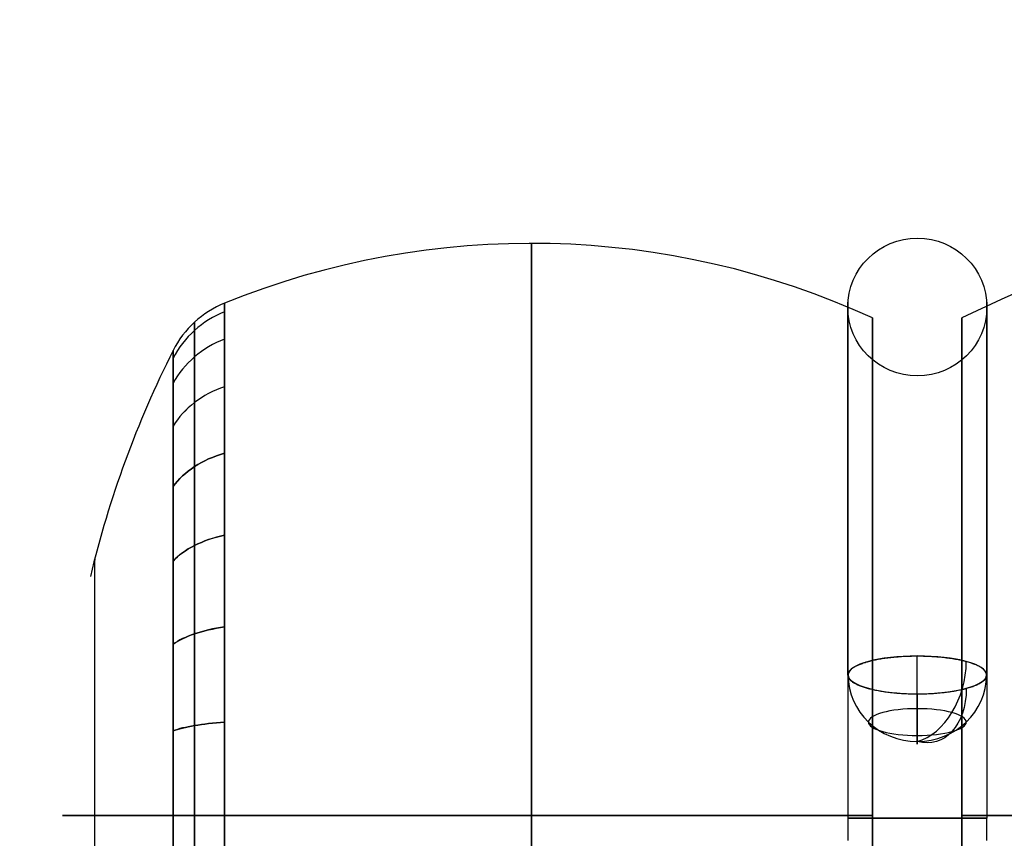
# Model space of a CAD drawing. Extents: x 35614 to 36526, y 4034 to 4838.
# Tile 30 of 79: x 35614 to 35812, y 4673 to 4838. Entities that reach past the tile are written whole.
import ezdxf

# ---------------------------------------------------------------- set-up
doc = ezdxf.new("R2010")
doc.units = 0
doc.layers.add('PREDEFINITO', color=7, linetype='CONTINUOUS')

msp = doc.modelspace()

# ---------------------------------------------------------------- linework, layer by layer
at = {"layer": 'PREDEFINITO'}
for p, q in [((35780.97, 4781.08, 74.74), (35780.97, 4781.12, 76.97)), ((35780.97, 4781.12, 76.97), (35780.97, 4781.12, 79.2)), ((35780.97, 4781.12, 79.2), (35780.97, 4781.07, 81.44)), ((35780.97, 4780.99, 72.52), (35780.97, 4781.08, 74.74)), ((35780.97, 4781.07, 81.44), (35780.97, 4780.97, 83.68)), ((35780.97, 4780.85, 70.3), (35780.97, 4780.99, 72.52)), ((35780.97, 4780.97, 83.68), (35780.97, 4780.82, 85.93)), ((35780.97, 4780.66, 68.1), (35780.97, 4780.85, 70.3)), ((35780.97, 4780.82, 85.93), (35780.97, 4780.62, 88.18)), ((35780.97, 4780.43, 65.9), (35780.97, 4780.66, 68.1)), ((35780.97, 4780.62, 88.18), (35780.97, 4780.38, 90.43)), ((35780.97, 4780.15, 63.72), (35780.97, 4780.43, 65.9)), ((35780.97, 4780.38, 90.43), (35780.97, 4780.08, 92.68)), ((35780.97, 4779.82, 61.54), (35780.97, 4780.15, 63.72)), ((35780.97, 4780.08, 92.68), (35780.97, 4779.73, 94.92)), ((35808.98, 4781.08, 74.74), (35808.98, 4781.12, 76.97)), ((35808.98, 4781.12, 76.97), (35808.98, 4781.12, 79.2)), ((35808.98, 4781.12, 79.2), (35808.98, 4781.07, 81.44)), ((35808.98, 4780.99, 72.52), (35808.98, 4781.08, 74.74)), ((35808.98, 4781.07, 81.44), (35808.98, 4780.97, 83.68)), ((35808.98, 4780.85, 70.3), (35808.98, 4780.99, 72.52)), ((35808.98, 4780.97, 83.68), (35808.98, 4780.82, 85.93)), ((35808.98, 4780.66, 68.1), (35808.98, 4780.85, 70.3)), ((35808.98, 4780.82, 85.93), (35808.98, 4780.62, 88.18)), ((35808.98, 4780.43, 65.9), (35808.98, 4780.66, 68.1)), ((35808.98, 4780.62, 88.18), (35808.98, 4780.38, 90.43)), ((35808.98, 4780.15, 63.72), (35808.98, 4780.43, 65.9)), ((35808.98, 4780.38, 90.43), (35808.98, 4780.08, 92.68)), ((35808.98, 4779.82, 61.54), (35808.98, 4780.15, 63.72)), ((35808.98, 4780.08, 92.68), (35808.98, 4779.73, 94.92)), ((35780.97, 4779.45, 59.38), (35780.97, 4779.82, 61.54)), ((35780.97, 4779.73, 94.92), (35780.97, 4779.34, 97.17)), ((35780.97, 4779.03, 57.23), (35780.97, 4779.45, 59.38)), ((35780.97, 4779.34, 97.17), (35780.97, 4778.89, 99.41)), ((35780.97, 4778.57, 55.09), (35780.97, 4779.03, 57.23)), ((35780.97, 4778.89, 99.41), (35780.97, 4778.4, 101.65)), ((35780.97, 4778.07, 52.97), (35780.97, 4778.57, 55.09)), ((35780.97, 4778.4, 101.65), (35780.97, 4777.85, 103.88)), ((35780.97, 4777.52, 50.86), (35780.97, 4778.07, 52.97)), ((35808.98, 4779.45, 59.38), (35808.98, 4779.82, 61.54)), ((35808.98, 4779.73, 94.92), (35808.98, 4779.34, 97.17)), ((35808.98, 4779.03, 57.23), (35808.98, 4779.45, 59.38)), ((35808.98, 4779.34, 97.17), (35808.98, 4778.89, 99.41)), ((35808.98, 4778.57, 55.09), (35808.98, 4779.03, 57.23)), ((35808.98, 4778.89, 99.41), (35808.98, 4778.4, 101.65)), ((35808.98, 4778.07, 52.97), (35808.98, 4778.57, 55.09)), ((35808.98, 4778.4, 101.65), (35808.98, 4777.85, 103.88)), ((35808.98, 4777.52, 50.86), (35808.98, 4778.07, 52.97)), ((35780.97, 4777.85, 103.88), (35780.97, 4777.26, 106.11)), ((35780.97, 4776.93, 48.77), (35780.97, 4777.52, 50.86)), ((35780.97, 4777.26, 106.11), (35780.97, 4776.61, 108.33)), ((35780.97, 4776.29, 46.7), (35780.97, 4776.93, 48.77)), ((35780.97, 4776.61, 108.33), (35780.97, 4775.92, 110.54)), ((35780.97, 4775.61, 44.65), (35780.97, 4776.29, 46.7)), ((35785.93, 4577.86, 78.33), (35785.93, 4777.94, 78.33)), ((35803.93, 4577.86, 78.33), (35803.93, 4777.94, 78.33)), ((35808.98, 4777.85, 103.88), (35808.98, 4777.26, 106.11)), ((35808.98, 4776.93, 48.77), (35808.98, 4777.52, 50.86)), ((35808.98, 4777.26, 106.11), (35808.98, 4776.61, 108.33)), ((35808.98, 4776.29, 46.7), (35808.98, 4776.93, 48.77)), ((35808.98, 4776.61, 108.33), (35808.98, 4775.92, 110.54)), ((35808.98, 4775.61, 44.65), (35808.98, 4776.29, 46.7)), ((35780.97, 4775.92, 110.54), (35780.97, 4775.17, 112.75)), ((35780.97, 4774.89, 42.61), (35780.97, 4775.61, 44.65)), ((35780.97, 4775.17, 112.75), (35780.97, 4774.37, 114.94)), ((35780.97, 4774.13, 40.59), (35780.97, 4774.89, 42.61)), ((35780.97, 4774.37, 114.94), (35780.97, 4773.52, 117.12)), ((35780.97, 4773.32, 38.59), (35780.97, 4774.13, 40.59)), ((35808.98, 4775.92, 110.54), (35808.98, 4775.17, 112.75)), ((35808.98, 4774.89, 42.61), (35808.98, 4775.61, 44.65)), ((35808.98, 4775.17, 112.75), (35808.98, 4774.37, 114.94)), ((35808.98, 4774.13, 40.59), (35808.98, 4774.89, 42.61)), ((35808.98, 4774.37, 114.94), (35808.98, 4773.52, 117.12)), ((35808.98, 4773.32, 38.59), (35808.98, 4774.13, 40.59)), ((35780.97, 4773.52, 117.12), (35780.97, 4772.63, 119.28)), ((35780.97, 4772.48, 36.61), (35780.97, 4773.32, 38.59)), ((35780.97, 4772.63, 119.28), (35780.97, 4771.68, 121.44)), ((35780.97, 4771.59, 34.66), (35780.97, 4772.48, 36.61)), ((35808.98, 4773.52, 117.12), (35808.98, 4772.63, 119.28)), ((35808.98, 4772.48, 36.61), (35808.98, 4773.32, 38.59)), ((35808.98, 4772.63, 119.28), (35808.98, 4771.68, 121.44)), ((35808.98, 4771.59, 34.66), (35808.98, 4772.48, 36.61)), ((35780.97, 4771.68, 121.44), (35780.97, 4770.68, 123.57)), ((35780.97, 4770.67, 32.72), (35780.97, 4771.59, 34.66)), ((35780.97, 4770.68, 123.57), (35780.97, 4769.63, 125.69)), ((35780.97, 4769.71, 30.81), (35780.97, 4770.67, 32.72)), ((35808.98, 4771.68, 121.44), (35808.98, 4770.68, 123.57)), ((35808.98, 4770.67, 32.72), (35808.98, 4771.59, 34.66)), ((35808.98, 4770.68, 123.57), (35808.98, 4769.63, 125.69)), ((35808.98, 4769.71, 30.81), (35808.98, 4770.67, 32.72)), ((35780.97, 4768.7, 28.92), (35780.97, 4769.71, 30.81)), ((35780.97, 4769.63, 125.69), (35780.97, 4768.53, 127.8)), ((35780.97, 4767.66, 27.06), (35780.97, 4768.7, 28.92)), ((35780.97, 4768.53, 127.8), (35780.97, 4767.38, 129.88)), ((35808.98, 4768.7, 28.92), (35808.98, 4769.71, 30.81)), ((35808.98, 4769.63, 125.69), (35808.98, 4768.53, 127.8)), ((35808.98, 4767.66, 27.06), (35808.98, 4768.7, 28.92)), ((35808.98, 4768.53, 127.8), (35808.98, 4767.38, 129.88)), ((35780.97, 4766.59, 25.22), (35780.97, 4767.66, 27.06)), ((35780.97, 4767.38, 129.88), (35780.97, 4766.17, 131.95)), ((35780.97, 4765.47, 23.41), (35780.97, 4766.59, 25.22)), ((35780.97, 4766.17, 131.95), (35780.97, 4764.92, 133.99)), ((35808.98, 4766.59, 25.22), (35808.98, 4767.66, 27.06)), ((35808.98, 4767.38, 129.88), (35808.98, 4766.17, 131.95)), ((35808.98, 4765.47, 23.41), (35808.98, 4766.59, 25.22)), ((35808.98, 4766.17, 131.95), (35808.98, 4764.92, 133.99)), ((35780.97, 4764.32, 21.62), (35780.97, 4765.47, 23.41)), ((35780.97, 4764.92, 133.99), (35780.97, 4763.62, 136.01)), ((35780.97, 4763.13, 19.86), (35780.97, 4764.32, 21.62)), ((35808.98, 4764.32, 21.62), (35808.98, 4765.47, 23.41)), ((35808.98, 4764.92, 133.99), (35808.98, 4763.62, 136.01)), ((35808.98, 4763.13, 19.86), (35808.98, 4764.32, 21.62)), ((35780.97, 4763.62, 136.01), (35780.97, 4762.27, 138.01)), ((35780.97, 4761.91, 18.12), (35780.97, 4763.13, 19.86)), ((35780.97, 4762.27, 138.01), (35780.97, 4760.87, 139.98)), ((35808.98, 4763.62, 136.01), (35808.98, 4762.27, 138.01)), ((35808.98, 4761.91, 18.12), (35808.98, 4763.13, 19.86)), ((35808.98, 4762.27, 138.01), (35808.98, 4760.87, 139.98)), ((35780.97, 4760.65, 16.41), (35780.97, 4761.91, 18.12)), ((35780.97, 4760.87, 139.98), (35780.97, 4759.42, 141.92)), ((35780.97, 4759.36, 14.73), (35780.97, 4760.65, 16.41)), ((35808.98, 4760.65, 16.41), (35808.98, 4761.91, 18.12)), ((35808.98, 4760.87, 139.98), (35808.98, 4759.42, 141.92)), ((35808.98, 4759.36, 14.73), (35808.98, 4760.65, 16.41)), ((35780.97, 4759.42, 141.92), (35780.97, 4757.92, 143.84)), ((35780.97, 4758.04, 13.08), (35780.97, 4759.36, 14.73)), ((35808.98, 4759.42, 141.92), (35808.98, 4757.92, 143.84)), ((35808.98, 4758.04, 13.08), (35808.98, 4759.36, 14.73)), ((35780.97, 4756.68, 11.46), (35780.97, 4758.04, 13.08)), ((35780.97, 4757.92, 143.84), (35780.97, 4756.37, 145.73)), ((35780.97, 4755.29, 9.87), (35780.97, 4756.68, 11.46)), ((35780.97, 4756.37, 145.73), (35780.97, 4754.77, 147.59)), ((35808.98, 4756.68, 11.46), (35808.98, 4758.04, 13.08)), ((35808.98, 4757.92, 143.84), (35808.98, 4756.37, 145.73)), ((35808.98, 4755.29, 9.87), (35808.98, 4756.68, 11.46)), ((35808.98, 4756.37, 145.73), (35808.98, 4754.77, 147.59)), ((35780.97, 4753.87, 8.31), (35780.97, 4755.29, 9.87)), ((35780.97, 4754.77, 147.59), (35780.97, 4753.12, 149.42)), ((35808.98, 4753.87, 8.31), (35808.98, 4755.29, 9.87)), ((35808.98, 4754.77, 147.59), (35808.98, 4753.12, 149.42)), ((35780.97, 4752.42, 6.78), (35780.97, 4753.87, 8.31)), ((35780.97, 4753.12, 149.42), (35780.97, 4751.43, 151.21)), ((35780.97, 4750.93, 5.28), (35780.97, 4752.42, 6.78)), ((35808.98, 4752.42, 6.78), (35808.98, 4753.87, 8.31)), ((35808.98, 4753.12, 149.42), (35808.98, 4751.43, 151.21)), ((35808.98, 4750.93, 5.28), (35808.98, 4752.42, 6.78)), ((35780.97, 4751.43, 151.21), (35780.97, 4749.68, 152.97)), ((35780.97, 4749.42, 3.82), (35780.97, 4750.93, 5.28)), ((35808.98, 4751.43, 151.21), (35808.98, 4749.68, 152.97)), ((35808.98, 4749.42, 3.82), (35808.98, 4750.93, 5.28)), ((35780.97, 4749.68, 152.97), (35780.97, 4747.89, 154.69)), ((35780.97, 4747.88, 2.38), (35780.97, 4749.42, 3.82)), ((35808.98, 4749.68, 152.97), (35808.98, 4747.89, 154.69)), ((35808.98, 4747.88, 2.38), (35808.98, 4749.42, 3.82)), ((35780.97, 4747.89, 154.69), (35780.97, 4746.05, 156.38)), ((35780.97, 4746.31, 0.98), (35780.97, 4747.88, 2.38)), ((35780.97, 4744.72, -0.39), (35780.97, 4746.31, 0.98)), ((35808.98, 4747.89, 154.69), (35808.98, 4746.05, 156.38)), ((35808.98, 4746.31, 0.98), (35808.98, 4747.88, 2.38)), ((35808.98, 4744.72, -0.39), (35808.98, 4746.31, 0.98)), ((35780.97, 4746.05, 156.38), (35780.97, 4744.17, 158.03)), ((35780.97, 4743.09, -1.72), (35780.97, 4744.72, -0.39)), ((35808.98, 4746.05, 156.38), (35808.98, 4744.17, 158.03)), ((35808.98, 4743.09, -1.72), (35808.98, 4744.72, -0.39)), ((35780.97, 4744.17, 158.03), (35780.97, 4742.23, 159.64)), ((35780.97, 4741.45, -3.02), (35780.97, 4743.09, -1.72)), ((35808.98, 4744.17, 158.03), (35808.98, 4742.23, 159.64)), ((35808.98, 4741.45, -3.02), (35808.98, 4743.09, -1.72)), ((35780.97, 4742.23, 159.64), (35780.97, 4740.25, 161.21)), ((35780.97, 4739.77, -4.29), (35780.97, 4741.45, -3.02)), ((35808.98, 4742.23, 159.64), (35808.98, 4740.25, 161.21)), ((35808.98, 4739.77, -4.29), (35808.98, 4741.45, -3.02)), ((35780.97, 4740.25, 161.21), (35780.97, 4738.23, 162.73)), ((35780.97, 4738.07, -5.52), (35780.97, 4739.77, -4.29)), ((35808.98, 4740.25, 161.21), (35808.98, 4738.23, 162.73)), ((35808.98, 4738.07, -5.52), (35808.98, 4739.77, -4.29)), ((35780.97, 4738.23, 162.73), (35780.97, 4736.16, 164.21)), ((35780.97, 4736.35, -6.72), (35780.97, 4738.07, -5.52)), ((35808.98, 4738.23, 162.73), (35808.98, 4736.16, 164.21)), ((35808.98, 4736.35, -6.72), (35808.98, 4738.07, -5.52)), ((35780.97, 4734.6, -7.88), (35780.97, 4736.35, -6.72)), ((35780.97, 4736.16, 164.21), (35780.97, 4734.04, 165.65)), ((35780.97, 4732.83, -9), (35780.97, 4734.6, -7.88)), ((35808.98, 4734.6, -7.88), (35808.98, 4736.35, -6.72)), ((35808.98, 4736.16, 164.21), (35808.98, 4734.04, 165.65)), ((35808.98, 4732.83, -9), (35808.98, 4734.6, -7.88)), ((35780.97, 4734.04, 165.65), (35780.97, 4731.88, 167.04)), ((35780.97, 4731.04, -10.09), (35780.97, 4732.83, -9)), ((35808.98, 4734.04, 165.65), (35808.98, 4731.88, 167.04)), ((35808.98, 4731.04, -10.09), (35808.98, 4732.83, -9)), ((35780.97, 4731.88, 167.04), (35780.97, 4729.68, 168.38)), ((35780.97, 4729.23, -11.14), (35780.97, 4731.04, -10.09)), ((35808.98, 4731.88, 167.04), (35808.98, 4729.68, 168.38)), ((35808.98, 4729.23, -11.14), (35808.98, 4731.04, -10.09)), ((35780.97, 4729.68, 168.38), (35780.97, 4727.43, 169.66)), ((35780.97, 4727.4, -12.15), (35780.97, 4729.23, -11.14)), ((35808.98, 4729.68, 168.38), (35808.98, 4727.43, 169.66)), ((35808.98, 4727.4, -12.15), (35808.98, 4729.23, -11.14)), ((35780.97, 4727.43, 169.66), (35780.97, 4725.14, 170.9)), ((35780.97, 4725.55, -13.13), (35780.97, 4727.4, -12.15)), ((35808.98, 4727.43, 169.66), (35808.98, 4725.14, 170.9)), ((35808.98, 4725.55, -13.13), (35808.98, 4727.4, -12.15)), ((35780.97, 4723.68, -14.07), (35780.97, 4725.55, -13.13)), ((35780.97, 4725.14, 170.9), (35780.97, 4722.81, 172.09)), ((35808.98, 4723.68, -14.07), (35808.98, 4725.55, -13.13)), ((35808.98, 4725.14, 170.9), (35808.98, 4722.81, 172.09)), ((35780.97, 4721.79, -14.97), (35780.97, 4723.68, -14.07)), ((35780.97, 4722.81, 172.09), (35780.97, 4720.43, 173.22)), ((35808.98, 4721.79, -14.97), (35808.98, 4723.68, -14.07)), ((35808.98, 4722.81, 172.09), (35808.98, 4720.43, 173.22)), ((35780.97, 4719.88, -15.83), (35780.97, 4721.79, -14.97)), ((35808.98, 4719.88, -15.83), (35808.98, 4721.79, -14.97)), ((35780.97, 4720.43, 173.22), (35780.97, 4718.02, 174.29)), ((35780.97, 4717.96, -16.66), (35780.97, 4719.88, -15.83)), ((35808.98, 4720.43, 173.22), (35808.98, 4718.02, 174.29)), ((35808.98, 4717.96, -16.66), (35808.98, 4719.88, -15.83)), ((35780.97, 4718.02, 174.29), (35780.97, 4715.56, 175.31)), ((35780.97, 4716.02, -17.44), (35780.97, 4717.96, -16.66)), ((35808.98, 4718.02, 174.29), (35808.98, 4715.56, 175.31)), ((35808.98, 4716.02, -17.44), (35808.98, 4717.96, -16.66)), ((35780.97, 4714.07, -18.19), (35780.97, 4716.02, -17.44)), ((35780.97, 4715.56, 175.31), (35780.97, 4713.07, 176.27)), ((35808.98, 4714.07, -18.19), (35808.98, 4716.02, -17.44)), ((35808.98, 4715.56, 175.31), (35808.98, 4713.07, 176.27)), ((35780.97, 4712.1, -18.9), (35780.97, 4714.07, -18.19)), ((35780.97, 4713.07, 176.27), (35780.97, 4710.53, 177.17)), ((35808.98, 4712.1, -18.9), (35808.98, 4714.07, -18.19)), ((35808.98, 4713.07, 176.27), (35808.98, 4710.53, 177.17)), ((35780.97, 4710.12, -19.57), (35780.97, 4712.1, -18.9)), ((35808.98, 4710.12, -19.57), (35808.98, 4712.1, -18.9)), ((35780.97, 4710.53, 177.17), (35780.97, 4707.96, 178)), ((35780.97, 4708.12, -20.19), (35780.97, 4710.12, -19.57)), ((35784.67, 4708.68, -29.87), (35784.45, 4708.61, -29.64)), ((35784.89, 4708.74, -30.09), (35784.67, 4708.68, -29.87)), ((35785.11, 4708.8, -30.31), (35784.89, 4708.74, -30.09)), ((35785.34, 4708.86, -30.52), (35785.11, 4708.8, -30.31)), ((35785.57, 4708.92, -30.73), (35785.34, 4708.86, -30.52)), ((35785.81, 4708.98, -30.93), (35785.57, 4708.92, -30.73)), ((35786.05, 4709.03, -31.13), (35785.81, 4708.98, -30.93)), ((35786.3, 4709.09, -31.32), (35786.05, 4709.03, -31.13)), ((35786.55, 4709.14, -31.51), (35786.3, 4709.09, -31.32)), ((35786.81, 4709.19, -31.69), (35786.55, 4709.14, -31.51)), ((35787.07, 4709.24, -31.86), (35786.81, 4709.19, -31.69)), ((35787.34, 4709.29, -32.03), (35787.07, 4709.24, -31.86)), ((35787.61, 4709.33, -32.2), (35787.34, 4709.29, -32.03)), ((35787.88, 4709.38, -32.36), (35787.61, 4709.33, -32.2)), ((35788.16, 4709.42, -32.51), (35787.88, 4709.38, -32.36)), ((35788.44, 4709.46, -32.66), (35788.16, 4709.42, -32.51)), ((35788.73, 4709.5, -32.8), (35788.44, 4709.46, -32.66)), ((35789.02, 4709.54, -32.93), (35788.73, 4709.5, -32.8)), ((35789.31, 4709.58, -33.06), (35789.02, 4709.54, -32.93)), ((35789.61, 4709.61, -33.18), (35789.31, 4709.58, -33.06)), ((35789.91, 4709.64, -33.3), (35789.61, 4709.61, -33.18)), ((35790.22, 4709.67, -33.41), (35789.91, 4709.64, -33.3)), ((35790.53, 4709.7, -33.51), (35790.22, 4709.67, -33.41)), ((35790.84, 4709.73, -33.61), (35790.53, 4709.7, -33.51)), ((35791.15, 4709.75, -33.7), (35790.84, 4709.73, -33.61)), ((35791.47, 4709.78, -33.78), (35791.15, 4709.75, -33.7)), ((35791.79, 4709.8, -33.86), (35791.47, 4709.78, -33.78)), ((35792.11, 4709.82, -33.92), (35791.79, 4709.8, -33.86)), ((35792.44, 4709.83, -33.99), (35792.11, 4709.82, -33.92)), ((35792.77, 4709.85, -34.04), (35792.44, 4709.83, -33.99)), ((35793.1, 4709.86, -34.09), (35792.77, 4709.85, -34.04)), ((35793.44, 4709.87, -34.13), (35793.1, 4709.86, -34.09)), ((35793.77, 4709.88, -34.16), (35793.44, 4709.87, -34.13)), ((35794.12, 4709.89, -34.18), (35793.77, 4709.88, -34.16)), ((35794.47, 4709.89, -34.2), (35794.12, 4709.89, -34.18)), ((35794.82, 4709.89, -34.21), (35794.47, 4709.89, -34.2)), ((35795.17, 4709.89, -34.21), (35794.82, 4709.89, -34.21)), ((35795.51, 4709.89, -34.2), (35795.17, 4709.89, -34.21)), ((35795.86, 4709.89, -34.18), (35795.51, 4709.89, -34.2)), ((35796.2, 4709.88, -34.16), (35795.86, 4709.89, -34.18)), ((35796.55, 4709.87, -34.12), (35796.2, 4709.88, -34.16)), ((35796.89, 4709.86, -34.08), (35796.55, 4709.87, -34.12)), ((35797.23, 4709.84, -34.03), (35796.89, 4709.86, -34.08)), ((35797.57, 4709.83, -33.97), (35797.23, 4709.84, -34.03)), ((35797.9, 4709.81, -33.91), (35797.57, 4709.83, -33.97)), ((35798.24, 4709.79, -33.84), (35797.9, 4709.81, -33.91)), ((35798.57, 4709.77, -33.76), (35798.24, 4709.79, -33.84)), ((35798.9, 4709.74, -33.67), (35798.57, 4709.77, -33.76)), ((35799.23, 4709.71, -33.57), (35798.9, 4709.74, -33.67)), ((35799.56, 4709.69, -33.47), (35799.23, 4709.71, -33.57)), ((35799.88, 4709.65, -33.36), (35799.56, 4709.69, -33.47)), ((35800.2, 4709.62, -33.24), (35799.88, 4709.65, -33.36)), ((35800.52, 4709.58, -33.11), (35800.2, 4709.62, -33.24)), ((35800.83, 4709.55, -32.97), (35800.52, 4709.58, -33.11)), ((35801.14, 4709.51, -32.83), (35800.83, 4709.55, -32.97)), ((35801.45, 4709.46, -32.68), (35801.14, 4709.51, -32.83)), ((35801.75, 4709.42, -32.53), (35801.45, 4709.46, -32.68)), ((35802.05, 4709.37, -32.36), (35801.75, 4709.42, -32.53)), ((35802.35, 4709.33, -32.19), (35802.05, 4709.37, -32.36)), ((35802.64, 4709.28, -32.01), (35802.35, 4709.33, -32.19)), ((35802.93, 4709.22, -31.83), (35802.64, 4709.28, -32.01)), ((35803.21, 4709.17, -31.63), (35802.93, 4709.22, -31.83)), ((35803.49, 4709.11, -31.43), (35803.21, 4709.17, -31.63)), ((35803.77, 4709.06, -31.23), (35803.49, 4709.11, -31.43)), ((35804.04, 4708.99, -31.01), (35803.77, 4709.06, -31.23)), ((35804.33, 4708.93, -30.77), (35804.04, 4708.99, -31.01)), ((35804.61, 4708.86, -30.52), (35804.33, 4708.93, -30.77)), ((35804.88, 4708.78, -30.27), (35804.61, 4708.86, -30.52)), ((35805.15, 4708.71, -30), (35804.88, 4708.78, -30.27)), ((35805.41, 4708.64, -29.73), (35805.15, 4708.71, -30)), ((35808.98, 4710.53, 177.17), (35808.98, 4707.96, 178)), ((35808.98, 4708.12, -20.19), (35808.98, 4710.12, -19.57)), ((35780.97, 4706.12, -20.78), (35780.97, 4708.12, -20.19)), ((35780.97, 4707.96, 178), (35780.97, 4705.34, 178.77)), ((35781.17, 4706.75, -23.03), (35781.12, 4706.66, -22.71)), ((35781.23, 4706.84, -23.34), (35781.17, 4706.75, -23.03)), ((35781.29, 4706.92, -23.65), (35781.23, 4706.84, -23.34)), ((35781.37, 4707.01, -23.96), (35781.29, 4706.92, -23.65)), ((35781.45, 4707.1, -24.26), (35781.37, 4707.01, -23.96)), ((35781.54, 4707.18, -24.56), (35781.45, 4707.1, -24.26)), ((35781.63, 4707.27, -24.86), (35781.54, 4707.18, -24.56)), ((35781.73, 4707.35, -25.16), (35781.63, 4707.27, -24.86)), ((35781.84, 4707.43, -25.45), (35781.73, 4707.35, -25.16)), ((35781.96, 4707.51, -25.74), (35781.84, 4707.43, -25.45)), ((35782.08, 4707.59, -26.02), (35781.96, 4707.51, -25.74)), ((35782.21, 4707.67, -26.31), (35782.08, 4707.59, -26.02)), ((35782.35, 4707.75, -26.59), (35782.21, 4707.67, -26.31)), ((35782.49, 4707.83, -26.86), (35782.35, 4707.75, -26.59)), ((35782.64, 4707.91, -27.13), (35782.49, 4707.83, -26.86)), ((35782.79, 4707.98, -27.4), (35782.64, 4707.91, -27.13)), ((35782.95, 4708.06, -27.67), (35782.79, 4707.98, -27.4)), ((35783.12, 4708.13, -27.93), (35782.95, 4708.06, -27.67)), ((35783.29, 4708.2, -28.19), (35783.12, 4708.13, -27.93)), ((35783.47, 4708.27, -28.44), (35783.29, 4708.2, -28.19)), ((35783.66, 4708.34, -28.69), (35783.47, 4708.27, -28.44)), ((35783.85, 4708.41, -28.93), (35783.66, 4708.34, -28.69)), ((35784.05, 4708.48, -29.17), (35783.85, 4708.41, -28.93)), ((35784.25, 4708.55, -29.41), (35784.05, 4708.48, -29.17)), ((35784.45, 4708.61, -29.64), (35784.25, 4708.55, -29.41)), ((35805.66, 4708.56, -29.46), (35805.41, 4708.64, -29.73)), ((35805.9, 4708.48, -29.18), (35805.66, 4708.56, -29.46)), ((35806.13, 4708.4, -28.89), (35805.9, 4708.48, -29.18)), ((35806.35, 4708.32, -28.6), (35806.13, 4708.4, -28.89)), ((35806.57, 4708.23, -28.31), (35806.35, 4708.32, -28.6)), ((35806.78, 4708.15, -28), (35806.57, 4708.23, -28.31)), ((35806.98, 4708.06, -27.7), (35806.78, 4708.15, -28)), ((35807.17, 4707.97, -27.39), (35806.98, 4708.06, -27.7)), ((35807.35, 4707.89, -27.07), (35807.17, 4707.97, -27.39)), ((35807.52, 4707.8, -26.75), (35807.35, 4707.89, -27.07)), ((35807.68, 4707.7, -26.42), (35807.52, 4707.8, -26.75)), ((35807.83, 4707.61, -26.09), (35807.68, 4707.7, -26.42)), ((35807.98, 4707.52, -25.76), (35807.83, 4707.61, -26.09)), ((35808.11, 4707.42, -25.42), (35807.98, 4707.52, -25.76)), ((35808.24, 4707.33, -25.08), (35808.11, 4707.42, -25.42)), ((35808.36, 4707.23, -24.74), (35808.24, 4707.33, -25.08)), ((35808.46, 4707.13, -24.39), (35808.36, 4707.23, -24.74)), ((35808.56, 4707.03, -24.04), (35808.46, 4707.13, -24.39)), ((35808.65, 4706.93, -23.69), (35808.56, 4707.03, -24.04)), ((35808.72, 4706.83, -23.33), (35808.65, 4706.93, -23.69)), ((35808.79, 4706.73, -22.97), (35808.72, 4706.83, -23.33)), ((35808.85, 4706.63, -22.61), (35808.79, 4706.73, -22.97)), ((35808.98, 4706.12, -20.78), (35808.98, 4708.12, -20.19)), ((35808.98, 4707.96, 178), (35808.98, 4705.34, 178.77)), ((35780.98, 4706.21, -21.11), (35780.97, 4706.12, -20.78)), ((35780.97, 4706.12, -20.78), (35780.98, 4706.02, -20.46)), ((35780.97, 4705.34, 178.77), (35780.97, 4702.7, 179.48)), ((35780.99, 4706.3, -21.43), (35780.98, 4706.21, -21.11)), ((35780.98, 4706.02, -20.46), (35780.99, 4705.93, -20.13)), ((35781.01, 4706.39, -21.76), (35780.99, 4706.3, -21.43)), ((35780.99, 4705.93, -20.13), (35781.01, 4705.84, -19.81)), ((35781.04, 4706.48, -22.08), (35781.01, 4706.39, -21.76)), ((35781.01, 4705.84, -19.81), (35781.04, 4705.75, -19.49)), ((35781.07, 4706.57, -22.4), (35781.04, 4706.48, -22.08)), ((35781.04, 4705.75, -19.49), (35781.07, 4705.66, -19.17)), ((35781.12, 4706.66, -22.71), (35781.07, 4706.57, -22.4)), ((35781.07, 4705.66, -19.17), (35781.12, 4705.57, -18.85)), ((35781.12, 4705.57, -18.85), (35781.17, 4705.48, -18.54)), ((35781.17, 4705.48, -18.54), (35781.23, 4705.4, -18.23)), ((35781.23, 4705.4, -18.23), (35781.29, 4705.31, -17.92)), ((35781.29, 4705.31, -17.92), (35781.37, 4705.22, -17.61)), ((35781.37, 4705.22, -17.61), (35781.45, 4705.14, -17.31)), ((35781.45, 4705.14, -17.31), (35781.54, 4705.05, -17)), ((35781.54, 4705.05, -17), (35781.63, 4704.97, -16.71)), ((35781.63, 4704.97, -16.71), (35781.73, 4704.89, -16.41)), ((35781.73, 4704.89, -16.41), (35781.84, 4704.8, -16.12)), ((35781.84, 4704.8, -16.12), (35781.96, 4704.72, -15.83)), ((35781.96, 4704.72, -15.83), (35782.08, 4704.64, -15.54)), ((35807.83, 4704.62, -15.47), (35807.98, 4704.72, -15.8)), ((35807.98, 4704.72, -15.8), (35808.11, 4704.81, -16.14)), ((35808.11, 4704.81, -16.14), (35808.24, 4704.91, -16.48)), ((35808.24, 4704.91, -16.48), (35808.36, 4705, -16.83)), ((35808.36, 4705, -16.83), (35808.46, 4705.1, -17.17)), ((35808.46, 4705.1, -17.17), (35808.56, 4705.2, -17.52)), ((35808.56, 4705.2, -17.52), (35808.65, 4705.3, -17.88)), ((35808.65, 4705.3, -17.88), (35808.72, 4705.4, -18.23)), ((35808.72, 4705.4, -18.23), (35808.79, 4705.5, -18.59)), ((35808.79, 4705.5, -18.59), (35808.85, 4705.6, -18.95)), ((35808.89, 4706.53, -22.25), (35808.85, 4706.63, -22.61)), ((35808.85, 4705.6, -18.95), (35808.89, 4705.7, -19.31)), ((35808.93, 4706.43, -21.89), (35808.89, 4706.53, -22.25)), ((35808.89, 4705.7, -19.31), (35808.93, 4705.81, -19.68)), ((35808.96, 4706.32, -21.52), (35808.93, 4706.43, -21.89)), ((35808.93, 4705.81, -19.68), (35808.96, 4705.91, -20.04)), ((35808.97, 4706.22, -21.15), (35808.96, 4706.32, -21.52)), ((35808.96, 4705.91, -20.04), (35808.97, 4706.01, -20.41)), ((35808.98, 4706.12, -20.78), (35808.97, 4706.22, -21.15)), ((35808.97, 4706.01, -20.41), (35808.98, 4706.12, -20.78)), ((35808.98, 4705.34, 178.77), (35808.98, 4702.7, 179.48)), ((35782.08, 4704.64, -15.54), (35782.21, 4704.56, -15.26)), ((35782.21, 4704.56, -15.26), (35782.35, 4704.48, -14.98)), ((35782.35, 4704.48, -14.98), (35782.49, 4704.4, -14.7)), ((35782.49, 4704.4, -14.7), (35782.64, 4704.33, -14.43)), ((35782.64, 4704.33, -14.43), (35782.79, 4704.25, -14.16)), ((35782.79, 4704.25, -14.16), (35782.95, 4704.18, -13.9)), ((35782.95, 4704.18, -13.9), (35783.12, 4704.1, -13.64)), ((35783.12, 4704.1, -13.64), (35783.29, 4704.03, -13.38)), ((35783.29, 4704.03, -13.38), (35783.47, 4703.96, -13.13)), ((35783.47, 4703.96, -13.13), (35783.66, 4703.89, -12.88)), ((35783.66, 4703.89, -12.88), (35783.85, 4703.82, -12.63)), ((35783.85, 4703.82, -12.63), (35784.05, 4703.75, -12.39)), ((35784.05, 4703.75, -12.39), (35784.25, 4703.69, -12.16)), ((35784.25, 4703.69, -12.16), (35784.45, 4703.62, -11.92)), ((35784.45, 4703.62, -11.92), (35784.67, 4703.56, -11.7)), ((35784.67, 4703.56, -11.7), (35784.89, 4703.5, -11.48)), ((35784.89, 4703.5, -11.48), (35785.11, 4703.43, -11.26)), ((35785.11, 4703.43, -11.26), (35785.34, 4703.37, -11.05)), ((35785.34, 4703.37, -11.05), (35785.57, 4703.32, -10.84)), ((35785.57, 4703.32, -10.84), (35785.81, 4703.26, -10.64)), ((35785.81, 4703.26, -10.64), (35786.05, 4703.2, -10.44)), ((35786.05, 4703.2, -10.44), (35786.3, 4703.15, -10.25)), ((35786.3, 4703.15, -10.25), (35786.55, 4703.1, -10.06)), ((35786.55, 4703.1, -10.06), (35786.81, 4703.05, -9.88)), ((35786.81, 4703.05, -9.88), (35787.07, 4703, -9.7)), ((35787.07, 4703, -9.7), (35787.34, 4702.95, -9.53)), ((35787.34, 4702.95, -9.53), (35787.61, 4702.9, -9.37)), ((35787.61, 4702.9, -9.37), (35787.88, 4702.86, -9.21)), ((35787.88, 4702.86, -9.21), (35788.16, 4702.81, -9.05)), ((35788.16, 4702.81, -9.05), (35788.44, 4702.77, -8.91)), ((35788.44, 4702.77, -8.91), (35788.73, 4702.73, -8.77)), ((35788.73, 4702.73, -8.77), (35789.02, 4702.69, -8.63)), ((35801.14, 4702.73, -8.73), (35801.45, 4702.77, -8.88)), ((35801.45, 4702.77, -8.88), (35801.75, 4702.81, -9.04)), ((35801.75, 4702.81, -9.04), (35802.05, 4702.86, -9.2)), ((35802.05, 4702.86, -9.2), (35802.35, 4702.91, -9.37)), ((35802.35, 4702.91, -9.37), (35802.64, 4702.96, -9.55)), ((35802.64, 4702.96, -9.55), (35802.93, 4703.01, -9.74)), ((35802.93, 4703.01, -9.74), (35803.21, 4703.06, -9.93)), ((35803.21, 4703.06, -9.93), (35803.49, 4703.12, -10.13)), ((35803.49, 4703.12, -10.13), (35803.77, 4703.18, -10.34)), ((35803.77, 4703.18, -10.34), (35804.04, 4703.24, -10.55)), ((35804.04, 4703.24, -10.55), (35804.33, 4703.31, -10.79)), ((35804.33, 4703.31, -10.79), (35804.61, 4703.38, -11.04)), ((35804.61, 4703.38, -11.04), (35804.88, 4703.45, -11.3)), ((35804.88, 4703.45, -11.3), (35805.15, 4703.52, -11.56)), ((35805.15, 4703.52, -11.56), (35805.41, 4703.6, -11.83)), ((35805.41, 4703.6, -11.83), (35805.66, 4703.67, -12.1)), ((35805.66, 4703.67, -12.1), (35805.9, 4703.75, -12.38)), ((35805.9, 4703.75, -12.38), (35806.13, 4703.83, -12.67)), ((35806.13, 4703.83, -12.67), (35806.35, 4703.92, -12.96)), ((35806.35, 4703.92, -12.96), (35806.57, 4704, -13.26)), ((35806.57, 4704, -13.26), (35806.78, 4704.08, -13.56)), ((35806.78, 4704.08, -13.56), (35806.98, 4704.17, -13.87)), ((35806.98, 4704.17, -13.87), (35807.17, 4704.26, -14.18)), ((35807.17, 4704.26, -14.18), (35807.35, 4704.35, -14.5)), ((35807.35, 4704.35, -14.5), (35807.52, 4704.44, -14.82)), ((35807.52, 4704.44, -14.82), (35807.68, 4704.53, -15.14)), ((35807.68, 4704.53, -15.14), (35807.83, 4704.62, -15.47)), ((35780.97, 4702.7, 179.48), (35780.97, 4700.01, 180.12)), ((35789.02, 4702.69, -8.63), (35789.31, 4702.66, -8.5)), ((35789.31, 4702.66, -8.5), (35789.61, 4702.62, -8.38)), ((35789.61, 4702.62, -8.38), (35789.91, 4702.59, -8.26)), ((35789.91, 4702.59, -8.26), (35790.22, 4702.56, -8.16)), ((35790.22, 4702.56, -8.16), (35790.53, 4702.53, -8.05)), ((35790.53, 4702.53, -8.05), (35790.84, 4702.5, -7.96)), ((35790.84, 4702.5, -7.96), (35791.15, 4702.48, -7.87)), ((35791.15, 4702.48, -7.87), (35791.47, 4702.46, -7.78)), ((35791.47, 4702.46, -7.78), (35791.79, 4702.44, -7.71)), ((35791.79, 4702.44, -7.71), (35792.11, 4702.42, -7.64)), ((35792.11, 4702.42, -7.64), (35792.44, 4702.4, -7.58)), ((35792.44, 4702.4, -7.58), (35792.77, 4702.38, -7.53)), ((35792.77, 4702.38, -7.53), (35793.1, 4702.37, -7.48)), ((35793.1, 4702.37, -7.48), (35793.44, 4702.36, -7.44)), ((35793.44, 4702.36, -7.44), (35793.77, 4702.35, -7.41)), ((35793.77, 4702.35, -7.41), (35794.12, 4702.34, -7.38)), ((35794.12, 4702.34, -7.38), (35794.47, 4702.34, -7.37)), ((35794.47, 4702.34, -7.37), (35794.82, 4702.34, -7.36)), ((35794.82, 4702.34, -7.36), (35795.17, 4702.34, -7.36)), ((35795.17, 4702.34, -7.36), (35795.51, 4702.34, -7.37)), ((35795.51, 4702.34, -7.37), (35795.86, 4702.34, -7.38)), ((35795.86, 4702.34, -7.38), (35796.2, 4702.35, -7.41)), ((35796.2, 4702.35, -7.41), (35796.55, 4702.36, -7.44)), ((35796.55, 4702.36, -7.44), (35796.89, 4702.37, -7.48)), ((35796.89, 4702.37, -7.48), (35797.23, 4702.39, -7.53)), ((35797.23, 4702.39, -7.53), (35797.57, 4702.4, -7.59)), ((35797.57, 4702.4, -7.59), (35797.9, 4702.42, -7.66)), ((35797.9, 4702.42, -7.66), (35798.24, 4702.44, -7.73)), ((35798.24, 4702.44, -7.73), (35798.57, 4702.46, -7.81)), ((35798.57, 4702.46, -7.81), (35798.9, 4702.49, -7.9)), ((35798.9, 4702.49, -7.9), (35799.23, 4702.52, -7.99)), ((35799.23, 4702.52, -7.99), (35799.56, 4702.55, -8.1)), ((35799.56, 4702.55, -8.1), (35799.88, 4702.58, -8.21)), ((35799.88, 4702.58, -8.21), (35800.2, 4702.61, -8.33)), ((35800.2, 4702.61, -8.33), (35800.52, 4702.65, -8.46)), ((35800.52, 4702.65, -8.46), (35800.83, 4702.69, -8.59)), ((35800.83, 4702.69, -8.59), (35801.14, 4702.73, -8.73)), ((35808.98, 4702.7, 179.48), (35808.98, 4700.01, 180.12)), ((35780.97, 4700.01, 180.12), (35780.97, 4697.29, 180.68)), ((35808.98, 4700.01, 180.12), (35808.98, 4697.29, 180.68)), ((35780.97, 4697.29, 180.68), (35780.97, 4694.54, 181.18)), ((35808.98, 4697.29, 180.68), (35808.98, 4694.54, 181.18)), ((35780.97, 4694.54, 181.18), (35780.97, 4691.75, 181.61)), ((35808.98, 4694.54, 181.18), (35808.98, 4691.75, 181.61)), ((35780.97, 4691.75, 181.61), (35780.97, 4688.93, 181.96)), ((35808.98, 4691.75, 181.61), (35808.98, 4688.93, 181.96)), ((35780.97, 4688.93, 181.96), (35780.97, 4686.07, 182.24)), ((35808.98, 4688.93, 181.96), (35808.98, 4686.07, 182.24)), ((35780.97, 4686.07, 182.24), (35780.97, 4683.19, 182.44)), ((35808.98, 4686.07, 182.24), (35808.98, 4683.19, 182.44)), ((35780.97, 4683.19, 182.44), (35780.97, 4680.28, 182.56)), ((35808.98, 4683.19, 182.44), (35808.98, 4680.28, 182.56)), ((35780.97, 4680.28, 182.56), (35780.97, 4677.33, 182.6)), ((35808.98, 4680.28, 182.56), (35808.98, 4677.33, 182.6)), ((35648.71, 4677.9, 178.37), (35785.93, 4677.9, 178.37)), ((35717.32, 4677.9, 178.37), (35717.32, 4677.9, 193.37)), ((35780.97, 4677.33, 182.6), (35780.97, 4675.06, 182.58)), ((35785.93, 4677.9, -21.71), (35785.93, 4677.9, 178.37)), ((35803.93, 4677.9, -21.71), (35803.93, 4677.9, 178.37)), ((35808.98, 4675.06, 182.58), (35808.98, 4677.33, 182.6)), ((35808.98, 4675.06, 182.58), (35808.98, 4677.33, 182.6)), ((35780.97, 4675.06, 182.58), (35780.97, 4672.81, 182.51)), ((35808.98, 4672.81, 182.51), (35808.98, 4675.06, 182.58)), ((35808.98, 4672.81, 182.51), (35808.98, 4675.06, 182.58))]:
    msp.add_line(p, q, dxfattribs=at)
at = {"layer": 'PREDEFINITO', "extrusion": (-2.43402e-15, 0.144521, 0.989502)}
msp.add_circle((-35794.98, -4720.75, 753.82), 14, dxfattribs=at)
at = {"layer": 'PREDEFINITO', "extrusion": (1, 0, 0)}
for centre, radius in [((4677.9, 78.33, 35717.32), 115.04), ((4677.9, 78.33, 35785.93), 100.04), ((4677.9, 78.33, 35785.93), 100.04)]:
    msp.add_circle(centre, radius, dxfattribs=at)
at = {"layer": 'PREDEFINITO', "extrusion": (1, -4.23769e-13, 2.89943e-20)}
msp.add_circle((4677.9, 78.33, 35655.59), 103.02, dxfattribs=at)
at = {"layer": 'PREDEFINITO', "extrusion": (1, 3.53141e-14, -3.53141e-14)}
msp.add_circle((4677.9, 78.33, 35655.59), 103.02, dxfattribs=at)
at = {"layer": 'PREDEFINITO', "extrusion": (1, -1.8337e-13, -3.6674e-14)}
msp.add_circle((4677.9, 78.33, 35649.56), 99.2, dxfattribs=at)
at = {"layer": 'PREDEFINITO', "extrusion": (1, -3.63641e-14, -3.63641e-14)}
msp.add_circle((4677.9, 78.33, 35803.93), 100.04, dxfattribs=at)
at = {"layer": 'PREDEFINITO', "extrusion": (1, 3.63641e-14, -3.63641e-14)}
msp.add_circle((4677.9, 78.33, 35803.93), 100.04, dxfattribs=at)
at = {"layer": 'PREDEFINITO', "extrusion": (1, 3.11268e-13, -2.12969e-20)}
msp.add_circle((4677.9, 78.33, 35645.25), 93.5, dxfattribs=at)
at = {"layer": 'PREDEFINITO', "extrusion": (1, -1.16726e-13, -3.89085e-14)}
msp.add_circle((4677.9, 78.33, 35645.25), 93.5, dxfattribs=at)
at = {"layer": 'PREDEFINITO', "extrusion": (0, 1, 0)}
for centre in [(-35794.98, 182.61, 4677.33), (-35794.98, 182.6, 4677.33)]:
    msp.add_circle(centre, 14, dxfattribs=at)
at = {"layer": 'PREDEFINITO'}
for centre, radius, start, end in [((36070, 4217.99, 78.33), 619.95, 64.58439, 115.41561), ((35717.32, 4628.53, 78.33), 164.42, 65.3357, 112.0494), ((35830.34, 4677.87, 78.33), 207.38, 153.1909, 166.6052)]:
    msp.add_arc(centre, radius, start, end, dxfattribs=at)
at = {"layer": 'PREDEFINITO', "extrusion": (-7.18387e-14, 2.15045e-08, 1)}
msp.add_arc((35663.1, 4762.38, 78.33), 20, 112.0494, 153.1909, dxfattribs=at)
at = {"layer": 'PREDEFINITO', "extrusion": (-1.56003e-13, -0.181963, 0.983305)}
msp.add_arc((35663.1, 4698.54, -774.18), 20, 112.0494, 153.191, dxfattribs=at)
at = {"layer": 'PREDEFINITO', "extrusion": (3.01252e-13, 0.181963, 0.983305)}
msp.add_arc((-35663.1, -4670.03, 928.23), 20, 292.0494, 333.191, dxfattribs=at)
at = {"layer": 'PREDEFINITO', "extrusion": (-6.9215e-13, -0.368095, 0.929788)}
msp.add_arc((35663.1, 4462.77, -1649.08), 20, 112.0494, 153.191, dxfattribs=at)
at = {"layer": 'PREDEFINITO', "extrusion": (3.03382e-13, 0.368095, 0.929788)}
msp.add_arc((-35663.1, -4405.1, 1794.74), 20, 292.0495, 333.191, dxfattribs=at)
at = {"layer": 'PREDEFINITO', "extrusion": (-1.96738e-13, -0.54721, 0.836996)}
msp.add_arc((35663.1, 4042.72, -2494.23), 20, 112.0495, 153.191, dxfattribs=at)
at = {"layer": 'PREDEFINITO', "extrusion": (8.72187e-14, 0.54721, 0.836996)}
msp.add_arc((-35663.1, -3957, 2625.35), 20, 292.0494, 333.191, dxfattribs=at)
at = {"layer": 'PREDEFINITO', "extrusion": (1.42008e-12, 0.707107, -0.707107)}
msp.add_arc((-35663.1, 3447.64, 3252.39), 20, 26.809, 67.9505, dxfattribs=at)
at = {"layer": 'PREDEFINITO', "extrusion": (-1.90493e-13, 0.707107, 0.707107)}
msp.add_arc((-35663.1, -3336.87, 3363.16), 20, 292.0495, 333.191, dxfattribs=at)
at = {"layer": 'PREDEFINITO', "extrusion": (1.36398e-12, 0.836995, -0.54721)}
msp.add_arc((-35663.1, 2709.83, 3872.52), 20, 26.809, 67.9505, dxfattribs=at)
at = {"layer": 'PREDEFINITO', "extrusion": (9.30068e-13, 0.836996, 0.54721)}
msp.add_arc((-35663.1, -2578.71, 3958.24), 20, 292.0495, 333.191, dxfattribs=at)
at = {"layer": 'PREDEFINITO', "extrusion": (1, 7.08731e-14, -6.33973e-14)}
msp.add_arc((4677.9, 78.33, 35629.5), 51.65, 173.6265, 6.3735, dxfattribs=at)
at = {"layer": 'PREDEFINITO', "extrusion": (4.11712e-13, 0.929788, -0.368095)}
msp.add_arc((-35663.1, 1879.22, 4320.62), 20, 26.809, 67.9506, dxfattribs=at)
at = {"layer": 'PREDEFINITO', "extrusion": (-1.61355e-12, 0.929788, 0.368095)}
msp.add_arc((-35663.1, -1733.56, 4378.29), 20, 292.0494, 333.191, dxfattribs=at)
at = {"layer": 'PREDEFINITO', "extrusion": (3.77085e-13, 0.961894, 0.273424)}
msp.add_arc((-35794.97, -1306.74, 4521.14), 13.93, 270, 90, dxfattribs=at)
at = {"layer": 'PREDEFINITO', "extrusion": (1, 8.68105e-13, 1.55756e-12)}
msp.add_arc((4706.15, -20.76, 35794.97), 13.93, 195.8681, 285.8658, dxfattribs=at)
msp.add_arc((4706.15, -20.76, 35794.97), 13.93, 195.8681, 285.8658, dxfattribs=at)
at = {"layer": 'PREDEFINITO', "extrusion": (8.50622e-15, 0.961894, 0.273424)}
msp.add_arc((-35794.97, -1306.74, 4521.14), 13.93, 180, 270, dxfattribs=at)
at = {"layer": 'PREDEFINITO', "extrusion": (0.707107, -0.19334, 0.680161)}
msp.add_arc((13980.2, -22655.32, 24386.86), 13.93, 201.9001, 291.8978, dxfattribs=at)
at = {"layer": 'PREDEFINITO', "extrusion": (-4.5676e-13, -0.273424, 0.961894)}
msp.add_arc((35794.97, 4521.14, -1306.74), 13.93, 180.0023, 270, dxfattribs=at)
at = {"layer": 'PREDEFINITO', "extrusion": (-4.41006e-13, -0.273424, 0.961894)}
msp.add_arc((35794.97, 4521.14, -1306.74), 13.93, 270, 359.9977, dxfattribs=at)
msp.add_arc((35794.97, 4521.14, -1306.74), 13.93, 270, 359.9977, dxfattribs=at)
at = {"layer": 'PREDEFINITO', "extrusion": (6.98173e-14, 0.961894, 0.273424)}
msp.add_arc((-35794.97, -1306.74, 4521.14), 13.93, 90, 180, dxfattribs=at)
at = {"layer": 'PREDEFINITO', "extrusion": (0.707107, 0.19334, -0.680161)}
msp.add_arc((-4901.16, 24313.34, 26234.88), 13.93, 111.9024, 201.9001, dxfattribs=at)
at = {"layer": 'PREDEFINITO', "extrusion": (1, -1.5576e-12, 8.68042e-13)}
msp.add_arc((4706.15, -20.76, 35794.97), 13.93, 105.8704, 195.8681, dxfattribs=at)
msp.add_arc((4706.15, -20.76, 35794.97), 13.93, 105.8704, 195.8681, dxfattribs=at)
at = {"layer": 'PREDEFINITO', "extrusion": (5.89391e-14, 0.961894, 0.273424)}
msp.add_arc((-35794.97, -1306.74, 4511.28), 9.85, 270, 90, dxfattribs=at)
at = {"layer": 'PREDEFINITO', "extrusion": (-3.79304e-13, 0.961894, 0.273424)}
msp.add_arc((-35794.97, -1306.74, 4511.28), 9.85, 180, 270, dxfattribs=at)
at = {"layer": 'PREDEFINITO', "extrusion": (-1.10163e-12, 0.983305, -0.181963)}
msp.add_arc((-35663.1, 1012.71, 4585.55), 20, 26.809, 67.9506, dxfattribs=at)
at = {"layer": 'PREDEFINITO', "extrusion": (-1.05889e-12, 0.983305, 0.181963)}
msp.add_arc((-35663.1, -858.66, 4614.06), 20, 292.0494, 333.191, dxfattribs=at)
at = {"layer": 'PREDEFINITO', "extrusion": (-5.29616e-14, 0.961894, 0.273424)}
msp.add_arc((-35794.97, -1306.74, 4511.28), 9.85, 90, 180, dxfattribs=at)
at = {"layer": 'PREDEFINITO', "extrusion": (-2.55005e-10, 1, -6.54547e-11)}
msp.add_arc((-35830.34, 78.3, 4677.9), 207.38, 331.1801, 28.8531, dxfattribs=at)
at = {"layer": 'PREDEFINITO', "extrusion": (-2.65316e-10, 1, -6.53809e-11)}
msp.add_arc((-35830.34, 78.3, 4677.9), 207.38, 0.0086, 26.8091, dxfattribs=at)
msp.add_arc((-35830.34, 78.3, 4677.9), 207.38, 0.0086, 26.8091, dxfattribs=at)
at = {"layer": 'PREDEFINITO', "extrusion": (2.55231e-10, 1, -6.53729e-11)}
msp.add_arc((-35830.34, 78.36, 4677.9), 207.38, 333.1909, 359.9914, dxfattribs=at)
at = {"layer": 'PREDEFINITO', "extrusion": (8.29415e-13, 1, -1.32019e-10)}
msp.add_arc((-35663.1, 162.81, 4677.9), 20, 26.8091, 67.9506, dxfattribs=at)
at = {"layer": 'PREDEFINITO', "extrusion": (-1.83713e-12, 1, -1.36711e-07)}
msp.add_arc((-35663.1, -6.15, 4677.9), 20, 292.0494, 333.191, dxfattribs=at)
at = {"layer": 'PREDEFINITO', "extrusion": (9.55412e-11, 1, -4.36952e-10)}
msp.add_arc((-35717.32, 28.96, 4677.9), 164.42, 65.3357, 114.6643, dxfattribs=at)
at = {"layer": 'PREDEFINITO', "extrusion": (9.45797e-11, 1, -4.37026e-10)}
msp.add_arc((-35717.32, 28.96, 4677.9), 164.42, 67.9506, 114.6643, dxfattribs=at)
at = {"layer": 'PREDEFINITO', "extrusion": (-9.55505e-11, 1, -4.3699e-10)}
msp.add_arc((-35717.32, 127.7, 4677.9), 164.42, 245.3357, 292.0494, dxfattribs=at)
at = {"layer": 'PREDEFINITO', "extrusion": (0, 1, 0)}
for centre, start, end in [((-36070, -381.58, 4677.9), 64.58439, 115.41561), ((-36070, 538.24, 4677.9), 244.58439, 295.41561), ((-36070, -381.58, 4677.9), 64.58439, 115.41561)]:
    msp.add_arc(centre, 619.95, start, end, dxfattribs=at)

doc.saveas('drawing.dxf')
